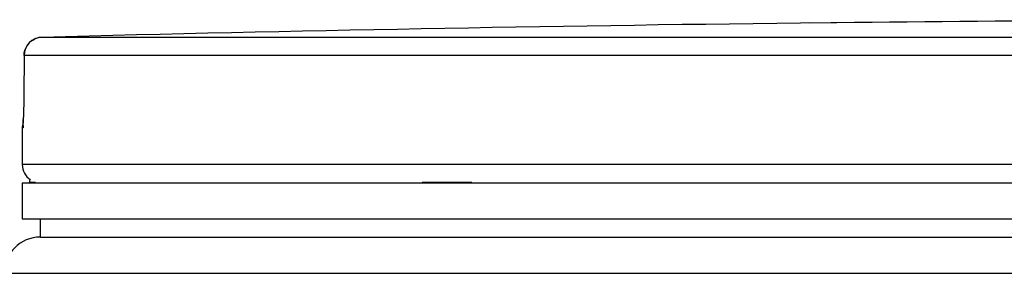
# Model space of a CAD drawing. Header units: millimetres. Extents: x 0 to 297, y 0 to 210.
# Tile 23 of 28: x 221.79 to 227.23, y 181.56 to 182.96. Entities that reach past the tile are written whole.
import ezdxf

# ---------------------------------------------------------------- set-up
doc = ezdxf.new("R2010")
doc.units = ezdxf.units.MM
doc.header["$LTSCALE"] = 16.335
doc.layers.get('0').update_dxf_attribs({"linetype": 'CONTINUOUS'})
doc.layers.add('01_GLOBAL', color=7, linetype='CONTINUOUS')

msp = doc.modelspace()

# ---------------------------------------------------------------- linework, layer by layer
at = {"color": 7, "linetype": 'Continuous'}
for p, q in [((226.301, 182.941), (226.1017, 182.9386)), ((226.2677, 182.9405), (226.1517, 182.9391)), ((226.3005, 182.941), (226.2677, 182.9405)), ((226.3018, 182.941), (226.3005, 182.941)), ((221.8163, 182.761), (221.8149, 182.5361)), ((221.8149, 182.5361), (221.8147, 182.5172)), ((221.8139, 182.4683), (221.8135, 182.4538)), ((221.8142, 182.4839), (221.8139, 182.4683)), ((221.8145, 182.5002), (221.8142, 182.4839)), ((221.8147, 182.5172), (221.8145, 182.5002)), ((221.8122, 182.4167), (221.8117, 182.4068)), ((221.8126, 182.4278), (221.8122, 182.4167)), ((221.8131, 182.4402), (221.8126, 182.4278)), ((221.8135, 182.4538), (221.8131, 182.4402)), ((221.8062, 182.36), (221.8062, 182.1577)), ((221.8117, 182.4068), (221.8113, 182.3982)), ((221.8062, 182.0577), (221.8062, 181.8577)), ((221.8062, 182.0577), (237.0062, 182.0577)), ((221.8462, 182.0577), (221.8462, 182.0617)), ((221.8062, 181.8577), (237.0062, 181.8577)), ((221.9062, 181.7577), (221.9062, 181.8577)), ((221.9062, 181.7577), (236.9062, 181.7577))]:
    msp.add_line(p, q, dxfattribs=at)
at = {"color": 9, "linetype": 'Continuous'}
for p, q in [((226.3018, 182.9411), (226.3018, 182.941)), ((229.0178, 182.8603), (221.9137, 182.8603)), ((221.8164, 182.7603), (221.815, 182.5355)), ((221.8164, 182.7603), (221.8163, 182.761)), ((229.0128, 182.7603), (221.8164, 182.7603)), ((221.815, 182.5355), (221.8149, 182.5361)), ((221.808, 182.3601), (221.8062, 182.36)), ((237.0062, 182.1577), (221.8062, 182.1577)), ((221.8462, 182.0617), (221.8786, 182.0617)), ((224.0136, 182.0617), (224.2867, 182.0617))]:
    msp.add_line(p, q, dxfattribs=at)
at = {"color": 7, "linetype": 'Continuous'}
msp.add_lwpolyline([(221.8113, 182.3982), (221.8108, 182.391), (221.8106, 182.3879), (221.8104, 182.3852), (221.8103, 182.3828), (221.8101, 182.3807), (221.81, 182.3792), (221.8098, 182.378), (221.8098, 182.3776)], dxfattribs=at)
for centre, radius, start, end in [((229.4062, -105.8923), 288.85, 89.384203, 90.615797), ((229.4062, -105.8923), 288.8497, 90.655481, 91.486375), ((221.9163, 182.7603), 0.1, 91.4864, 179.6289), ((221.9062, 182.36), 0.1, 163.0533, 180), ((221.9062, 182.1577), 0.1, 180, 235.7356), ((221.8722, 182.0617), 0.026, 148.6217, 180)]:
    msp.add_arc(centre, radius, start, end, dxfattribs=at)
at = {"color": 9, "linetype": 'Continuous'}
for centre, radius, start, end in [((221.9158, 182.7616), 0.0986, 111.8962, 113.7511), ((221.9163, 182.7602), 0.1001, 106.3401, 111.8887), ((221.9165, 182.7594), 0.1009, 102.4075, 106.3459), ((221.9165, 182.7595), 0.1008, 98.984, 102.4091), ((221.9163, 182.7611), 0.0992, 91.5127, 99.0001), ((221.908, 182.36), 0.1, 169.2575, 179.9612)]:
    msp.add_arc(centre, radius, start, end, dxfattribs=at)
msp.add_open_spline([(221.8164, 182.7603), (221.8164, 182.7967), (221.8427, 182.8372), (221.876, 182.8518)], degree=3, dxfattribs=at)
for points, knots in [([(221.815, 182.5355), (221.8148, 182.5064), (221.8142, 182.4691), (221.8129, 182.4318), (221.8126, 182.4237)], [0, 0, 0, 0, 0.781563, 1, 1, 1, 1]), ([(221.8126, 182.4237), (221.812, 182.408), (221.805, 182.3942), (221.8135, 182.3602), (221.808, 182.3601)], [0, 0, 0, 0, 0.737793, 1, 1, 1, 1])]:
    msp.add_open_spline(points, degree=3, knots=knots, dxfattribs=at)
at = {"layer": '01_GLOBAL', "color": 7, "linetype": 'Continuous'}
msp.add_line((221.9062, 181.7577), (236.9062, 181.7577), dxfattribs=at)
at = {"layer": '01_GLOBAL', "color": 9, "linetype": 'Continuous'}
msp.add_line((221.7062, 181.5577), (237.1062, 181.5577), dxfattribs=at)
at = {"layer": '01_GLOBAL', "color": 7, "linetype": 'Continuous'}
msp.add_arc((221.9062, 181.5577), 0.2, 90, 180, dxfattribs=at)

doc.saveas('drawing.dxf')
